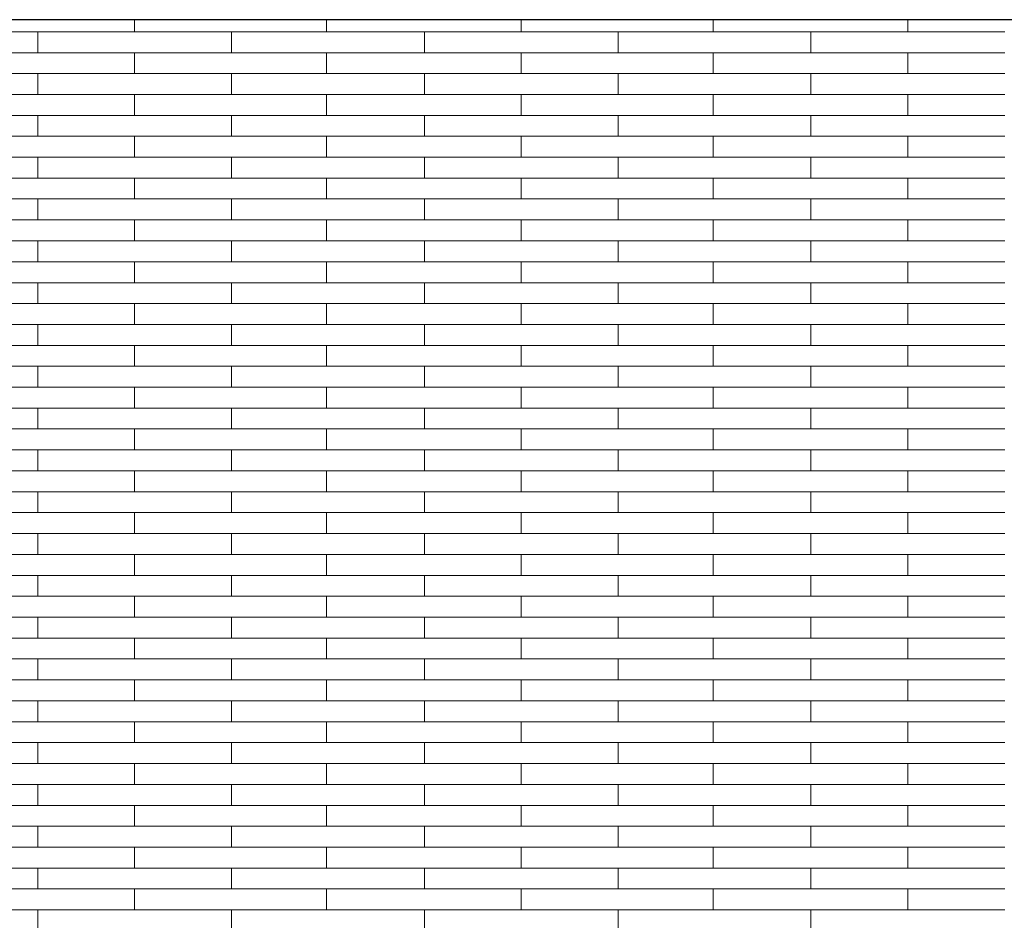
# Model space of a CAD drawing. Header units: millimetres. Extents: x -94445 to -15191, y 1000 to 18261.
# Tile 30 of 108: x -69411 to -67886, y 15367 to 16761. Entities that reach past the tile are written whole.
import ezdxf

# ---------------------------------------------------------------- set-up
doc = ezdxf.new("R2010")
doc.units = ezdxf.units.MM
doc.header["$LTSCALE"] = 0.5
doc.header["$MEASUREMENT"] = 0
doc.linetypes.add('PLINE', pattern=[0])
doc.layers.add('26-- Yttertak', color=7, linetype='Continuous')
doc.layers.add('262- Taktekking', color=7, linetype='Continuous', lineweight=0)

# ---------------------------------------------------------------- blocks, each defined once
blk = doc.blocks.new('*X19')
at = {"layer": '262- Taktekking', "linetype": 'PLINE'}
for p, q in [((-69232.7, 16741.9), (-69232.7, 16760.5)), ((-68935.7, 16741.9), (-68935.7, 16760.5)), ((-68634.2, 16741.9), (-68634.2, 16760.5)), ((-68337.2, 16741.9), (-68337.2, 16760.5)), ((-68035.7, 16741.9), (-68035.7, 16760.5)), ((-69681.2, 16741.9), (-69382.7, 16741.9)), ((-69382.7, 16741.9), (-69082.7, 16741.9)), ((-69382.7, 16709.5), (-69382.7, 16741.9)), ((-69082.7, 16709.5), (-69082.7, 16741.9)), ((-69082.7, 16741.9), (-68784.2, 16741.9)), ((-68784.2, 16741.9), (-68484.2, 16741.9)), ((-68784.2, 16709.5), (-68784.2, 16741.9)), ((-68484.2, 16709.5), (-68484.2, 16741.9)), ((-68484.2, 16741.9), (-68185.7, 16741.9)), ((-68185.7, 16741.9), (-67885.7, 16741.9)), ((-68185.7, 16709.5), (-68185.7, 16741.9)), ((-69681.2, 16709.5), (-69382.7, 16709.5)), ((-69382.7, 16709.5), (-69082.7, 16709.5)), ((-69382.7, 16709.5), (-69283.2, 16709.5)), ((-69283.2, 16709.5), (-69084.2, 16709.5)), ((-69232.7, 16677.2), (-69232.7, 16709.5)), ((-69082.7, 16709.5), (-68784.2, 16709.5)), ((-68935.7, 16677.2), (-68935.7, 16709.5)), ((-68784.2, 16709.5), (-68484.2, 16709.5)), ((-68784.2, 16709.5), (-68684.7, 16709.5)), ((-68684.7, 16709.5), (-68485.7, 16709.5)), ((-68634.2, 16677.2), (-68634.2, 16709.5)), ((-68484.2, 16709.5), (-68185.7, 16709.5)), ((-68337.2, 16677.2), (-68337.2, 16709.5)), ((-68185.7, 16709.5), (-67885.7, 16709.5)), ((-68185.7, 16709.5), (-68086.2, 16709.5)), ((-68086.2, 16709.5), (-67887.2, 16709.5)), ((-68035.7, 16677.2), (-68035.7, 16709.5)), ((-69681.2, 16677.2), (-69382.7, 16677.2)), ((-69382.7, 16677.2), (-69082.7, 16677.2)), ((-69382.7, 16644.8), (-69382.7, 16677.2)), ((-69082.7, 16644.8), (-69082.7, 16677.2)), ((-69082.7, 16677.2), (-68784.2, 16677.2)), ((-68784.2, 16677.2), (-68484.2, 16677.2)), ((-68784.2, 16644.8), (-68784.2, 16677.2)), ((-68484.2, 16644.8), (-68484.2, 16677.2)), ((-68484.2, 16677.2), (-68185.7, 16677.2)), ((-68185.7, 16677.2), (-67885.7, 16677.2)), ((-68185.7, 16644.8), (-68185.7, 16677.2)), ((-69681.2, 16644.8), (-69382.7, 16644.8)), ((-69382.7, 16644.8), (-69082.7, 16644.8)), ((-69382.7, 16644.8), (-69283.2, 16644.8)), ((-69283.2, 16644.8), (-69084.2, 16644.8)), ((-69232.7, 16612.5), (-69232.7, 16644.8)), ((-69082.7, 16644.8), (-68784.2, 16644.8)), ((-68935.7, 16612.5), (-68935.7, 16644.8)), ((-68784.2, 16644.8), (-68484.2, 16644.8)), ((-68784.2, 16644.8), (-68684.7, 16644.8)), ((-68684.7, 16644.8), (-68485.7, 16644.8)), ((-68634.2, 16612.5), (-68634.2, 16644.8)), ((-68484.2, 16644.8), (-68185.7, 16644.8)), ((-68337.2, 16612.5), (-68337.2, 16644.8)), ((-68185.7, 16644.8), (-67885.7, 16644.8)), ((-68185.7, 16644.8), (-68086.2, 16644.8)), ((-68086.2, 16644.8), (-67887.2, 16644.8)), ((-68035.7, 16612.5), (-68035.7, 16644.8)), ((-69681.2, 16612.5), (-69382.7, 16612.5)), ((-69382.7, 16612.5), (-69082.7, 16612.5)), ((-69382.7, 16580.1), (-69382.7, 16612.5)), ((-69082.7, 16580.1), (-69082.7, 16612.5)), ((-69082.7, 16612.5), (-68784.2, 16612.5)), ((-68784.2, 16612.5), (-68484.2, 16612.5)), ((-68784.2, 16580.1), (-68784.2, 16612.5)), ((-68484.2, 16580.1), (-68484.2, 16612.5)), ((-68484.2, 16612.5), (-68185.7, 16612.5)), ((-68185.7, 16612.5), (-67885.7, 16612.5)), ((-68185.7, 16580.1), (-68185.7, 16612.5)), ((-69681.2, 16580.1), (-69382.7, 16580.1)), ((-69382.7, 16580.1), (-69082.7, 16580.1)), ((-69382.7, 16580.1), (-69283.2, 16580.1)), ((-69283.2, 16580.1), (-69084.2, 16580.1)), ((-69232.7, 16547.8), (-69232.7, 16580.1)), ((-69082.7, 16580.1), (-68784.2, 16580.1)), ((-68935.7, 16547.8), (-68935.7, 16580.1)), ((-68784.2, 16580.1), (-68484.2, 16580.1)), ((-68784.2, 16580.1), (-68684.7, 16580.1)), ((-68684.7, 16580.1), (-68485.7, 16580.1)), ((-68634.2, 16547.8), (-68634.2, 16580.1)), ((-68484.2, 16580.1), (-68185.7, 16580.1)), ((-68337.2, 16547.8), (-68337.2, 16580.1)), ((-68185.7, 16580.1), (-67885.7, 16580.1)), ((-68185.7, 16580.1), (-68086.2, 16580.1)), ((-68086.2, 16580.1), (-67887.2, 16580.1)), ((-68035.7, 16547.8), (-68035.7, 16580.1)), ((-69681.2, 16547.8), (-69382.7, 16547.8)), ((-69382.7, 16547.8), (-69082.7, 16547.8)), ((-69382.7, 16515.4), (-69382.7, 16547.8)), ((-69082.7, 16515.4), (-69082.7, 16547.8)), ((-69082.7, 16547.8), (-68784.2, 16547.8)), ((-68784.2, 16547.8), (-68484.2, 16547.8)), ((-68784.2, 16515.4), (-68784.2, 16547.8)), ((-68484.2, 16515.4), (-68484.2, 16547.8)), ((-68484.2, 16547.8), (-68185.7, 16547.8)), ((-68185.7, 16547.8), (-67885.7, 16547.8)), ((-68185.7, 16515.4), (-68185.7, 16547.8)), ((-69681.2, 16515.4), (-69382.7, 16515.4)), ((-69382.7, 16515.4), (-69082.7, 16515.4)), ((-69382.7, 16515.4), (-69283.2, 16515.4)), ((-69283.2, 16515.4), (-69084.2, 16515.4)), ((-69232.7, 16483.1), (-69232.7, 16515.4)), ((-69082.7, 16515.4), (-68784.2, 16515.4)), ((-68935.7, 16483.1), (-68935.7, 16515.4)), ((-68784.2, 16515.4), (-68484.2, 16515.4)), ((-68784.2, 16515.4), (-68684.7, 16515.4)), ((-68684.7, 16515.4), (-68485.7, 16515.4)), ((-68634.2, 16483.1), (-68634.2, 16515.4)), ((-68484.2, 16515.4), (-68185.7, 16515.4)), ((-68337.2, 16483.1), (-68337.2, 16515.4)), ((-68185.7, 16515.4), (-67885.7, 16515.4)), ((-68185.7, 16515.4), (-68086.2, 16515.4)), ((-68086.2, 16515.4), (-67887.2, 16515.4)), ((-68035.7, 16483.1), (-68035.7, 16515.4)), ((-69681.2, 16483.1), (-69382.7, 16483.1)), ((-69382.7, 16483.1), (-69082.7, 16483.1)), ((-69382.7, 16450.7), (-69382.7, 16483.1)), ((-69082.7, 16450.7), (-69082.7, 16483.1)), ((-69082.7, 16483.1), (-68784.2, 16483.1)), ((-68784.2, 16483.1), (-68484.2, 16483.1)), ((-68784.2, 16450.7), (-68784.2, 16483.1)), ((-68484.2, 16450.7), (-68484.2, 16483.1)), ((-68484.2, 16483.1), (-68185.7, 16483.1)), ((-68185.7, 16483.1), (-67885.7, 16483.1)), ((-68185.7, 16450.7), (-68185.7, 16483.1)), ((-69681.2, 16450.7), (-69382.7, 16450.7)), ((-69382.7, 16450.7), (-69082.7, 16450.7)), ((-69382.7, 16450.7), (-69283.2, 16450.7)), ((-69283.2, 16450.7), (-69084.2, 16450.7)), ((-69232.7, 16418.4), (-69232.7, 16450.7)), ((-69082.7, 16450.7), (-68784.2, 16450.7)), ((-68935.7, 16418.4), (-68935.7, 16450.7)), ((-68784.2, 16450.7), (-68484.2, 16450.7)), ((-68784.2, 16450.7), (-68684.7, 16450.7)), ((-68684.7, 16450.7), (-68485.7, 16450.7)), ((-68634.2, 16418.4), (-68634.2, 16450.7)), ((-68484.2, 16450.7), (-68185.7, 16450.7)), ((-68337.2, 16418.4), (-68337.2, 16450.7)), ((-68185.7, 16450.7), (-67885.7, 16450.7)), ((-68185.7, 16450.7), (-68086.2, 16450.7)), ((-68086.2, 16450.7), (-67887.2, 16450.7)), ((-68035.7, 16418.4), (-68035.7, 16450.7)), ((-69681.2, 16418.4), (-69382.7, 16418.4)), ((-69382.7, 16418.4), (-69082.7, 16418.4)), ((-69382.7, 16386), (-69382.7, 16418.4)), ((-69082.7, 16386), (-69082.7, 16418.4)), ((-69082.7, 16418.4), (-68784.2, 16418.4)), ((-68784.2, 16418.4), (-68484.2, 16418.4)), ((-68784.2, 16386), (-68784.2, 16418.4)), ((-68484.2, 16386), (-68484.2, 16418.4)), ((-68484.2, 16418.4), (-68185.7, 16418.4)), ((-68185.7, 16418.4), (-67885.7, 16418.4)), ((-68185.7, 16386), (-68185.7, 16418.4)), ((-69681.2, 16386), (-69382.7, 16386)), ((-69382.7, 16386), (-69082.7, 16386)), ((-69382.7, 16386), (-69283.2, 16386)), ((-69283.2, 16386), (-69084.2, 16386)), ((-69232.7, 16353.6), (-69232.7, 16386)), ((-69082.7, 16386), (-68784.2, 16386)), ((-68935.7, 16353.6), (-68935.7, 16386)), ((-68784.2, 16386), (-68484.2, 16386)), ((-68784.2, 16386), (-68684.7, 16386)), ((-68684.7, 16386), (-68485.7, 16386)), ((-68634.2, 16353.6), (-68634.2, 16386)), ((-68484.2, 16386), (-68185.7, 16386)), ((-68337.2, 16353.6), (-68337.2, 16386)), ((-68185.7, 16386), (-67885.7, 16386)), ((-68185.7, 16386), (-68086.2, 16386)), ((-68086.2, 16386), (-67887.2, 16386)), ((-68035.7, 16353.6), (-68035.7, 16386)), ((-69681.2, 16353.6), (-69382.7, 16353.6)), ((-69382.7, 16353.6), (-69082.7, 16353.6)), ((-69382.7, 16321.3), (-69382.7, 16353.6)), ((-69082.7, 16321.3), (-69082.7, 16353.6)), ((-69082.7, 16353.6), (-68784.2, 16353.6)), ((-68784.2, 16353.6), (-68484.2, 16353.6)), ((-68784.2, 16321.3), (-68784.2, 16353.6)), ((-68484.2, 16321.3), (-68484.2, 16353.6)), ((-68484.2, 16353.6), (-68185.7, 16353.6)), ((-68185.7, 16353.6), (-67885.7, 16353.6)), ((-68185.7, 16321.3), (-68185.7, 16353.6)), ((-69681.2, 16321.3), (-69382.7, 16321.3)), ((-69382.7, 16321.3), (-69082.7, 16321.3)), ((-69382.7, 16321.3), (-69283.2, 16321.3)), ((-69283.2, 16321.3), (-69084.2, 16321.3)), ((-69232.7, 16288.9), (-69232.7, 16321.3)), ((-69082.7, 16321.3), (-68784.2, 16321.3)), ((-68935.7, 16288.9), (-68935.7, 16321.3)), ((-68784.2, 16321.3), (-68484.2, 16321.3)), ((-68784.2, 16321.3), (-68684.7, 16321.3)), ((-68684.7, 16321.3), (-68485.7, 16321.3)), ((-68634.2, 16288.9), (-68634.2, 16321.3)), ((-68484.2, 16321.3), (-68185.7, 16321.3)), ((-68337.2, 16288.9), (-68337.2, 16321.3)), ((-68185.7, 16321.3), (-67885.7, 16321.3)), ((-68185.7, 16321.3), (-68086.2, 16321.3)), ((-68086.2, 16321.3), (-67887.2, 16321.3)), ((-68035.7, 16288.9), (-68035.7, 16321.3)), ((-69681.2, 16288.9), (-69382.7, 16288.9)), ((-69382.7, 16288.9), (-69082.7, 16288.9)), ((-69382.7, 16256.6), (-69382.7, 16288.9)), ((-69082.7, 16256.6), (-69082.7, 16288.9)), ((-69082.7, 16288.9), (-68784.2, 16288.9)), ((-68784.2, 16288.9), (-68484.2, 16288.9)), ((-68784.2, 16256.6), (-68784.2, 16288.9)), ((-68484.2, 16256.6), (-68484.2, 16288.9)), ((-68484.2, 16288.9), (-68185.7, 16288.9)), ((-68185.7, 16288.9), (-67885.7, 16288.9)), ((-68185.7, 16256.6), (-68185.7, 16288.9)), ((-69681.2, 16256.6), (-69382.7, 16256.6)), ((-69382.7, 16256.6), (-69082.7, 16256.6)), ((-69382.7, 16256.6), (-69283.2, 16256.6)), ((-69283.2, 16256.6), (-69084.2, 16256.6)), ((-69232.7, 16224.2), (-69232.7, 16256.6)), ((-69082.7, 16256.6), (-68784.2, 16256.6)), ((-68935.7, 16224.2), (-68935.7, 16256.6)), ((-68784.2, 16256.6), (-68484.2, 16256.6)), ((-68784.2, 16256.6), (-68684.7, 16256.6)), ((-68684.7, 16256.6), (-68485.7, 16256.6)), ((-68634.2, 16224.2), (-68634.2, 16256.6)), ((-68484.2, 16256.6), (-68185.7, 16256.6)), ((-68337.2, 16224.2), (-68337.2, 16256.6)), ((-68185.7, 16256.6), (-67885.7, 16256.6)), ((-68185.7, 16256.6), (-68086.2, 16256.6)), ((-68086.2, 16256.6), (-67887.2, 16256.6)), ((-68035.7, 16224.2), (-68035.7, 16256.6)), ((-69681.2, 16224.2), (-69382.7, 16224.2)), ((-69382.7, 16224.2), (-69082.7, 16224.2)), ((-69382.7, 16191.9), (-69382.7, 16224.2)), ((-69082.7, 16191.9), (-69082.7, 16224.2)), ((-69082.7, 16224.2), (-68784.2, 16224.2)), ((-68784.2, 16224.2), (-68484.2, 16224.2)), ((-68784.2, 16191.9), (-68784.2, 16224.2)), ((-68484.2, 16191.9), (-68484.2, 16224.2)), ((-68484.2, 16224.2), (-68185.7, 16224.2)), ((-68185.7, 16224.2), (-67885.7, 16224.2)), ((-68185.7, 16191.9), (-68185.7, 16224.2)), ((-69681.2, 16191.9), (-69382.7, 16191.9)), ((-69382.7, 16191.9), (-69082.7, 16191.9)), ((-69382.7, 16191.9), (-69283.2, 16191.9)), ((-69283.2, 16191.9), (-69084.2, 16191.9)), ((-69232.7, 16159.5), (-69232.7, 16191.9)), ((-69082.7, 16191.9), (-68784.2, 16191.9)), ((-68935.7, 16159.5), (-68935.7, 16191.9)), ((-68784.2, 16191.9), (-68484.2, 16191.9)), ((-68784.2, 16191.9), (-68684.7, 16191.9)), ((-68684.7, 16191.9), (-68485.7, 16191.9)), ((-68634.2, 16159.5), (-68634.2, 16191.9)), ((-68484.2, 16191.9), (-68185.7, 16191.9)), ((-68337.2, 16159.5), (-68337.2, 16191.9)), ((-68185.7, 16191.9), (-67885.7, 16191.9)), ((-68185.7, 16191.9), (-68086.2, 16191.9)), ((-68086.2, 16191.9), (-67887.2, 16191.9)), ((-68035.7, 16159.5), (-68035.7, 16191.9)), ((-69681.2, 16159.5), (-69382.7, 16159.5)), ((-69382.7, 16159.5), (-69082.7, 16159.5)), ((-69382.7, 16127.2), (-69382.7, 16159.5)), ((-69082.7, 16127.2), (-69082.7, 16159.5)), ((-69082.7, 16159.5), (-68784.2, 16159.5)), ((-68784.2, 16159.5), (-68484.2, 16159.5)), ((-68784.2, 16127.2), (-68784.2, 16159.5)), ((-68484.2, 16127.2), (-68484.2, 16159.5)), ((-68484.2, 16159.5), (-68185.7, 16159.5)), ((-68185.7, 16159.5), (-67885.7, 16159.5)), ((-68185.7, 16127.2), (-68185.7, 16159.5)), ((-69681.2, 16127.2), (-69382.7, 16127.2)), ((-69382.7, 16127.2), (-69082.7, 16127.2)), ((-69382.7, 16127.2), (-69283.2, 16127.2)), ((-69283.2, 16127.2), (-69084.2, 16127.2)), ((-69232.7, 16094.8), (-69232.7, 16127.2)), ((-69082.7, 16127.2), (-68784.2, 16127.2)), ((-68935.7, 16094.8), (-68935.7, 16127.2)), ((-68784.2, 16127.2), (-68484.2, 16127.2)), ((-68784.2, 16127.2), (-68684.7, 16127.2)), ((-68684.7, 16127.2), (-68485.7, 16127.2)), ((-68634.2, 16094.8), (-68634.2, 16127.2)), ((-68484.2, 16127.2), (-68185.7, 16127.2)), ((-68337.2, 16094.8), (-68337.2, 16127.2)), ((-68185.7, 16127.2), (-67885.7, 16127.2)), ((-68185.7, 16127.2), (-68086.2, 16127.2)), ((-68086.2, 16127.2), (-67887.2, 16127.2)), ((-68035.7, 16094.8), (-68035.7, 16127.2)), ((-69681.2, 16094.8), (-69382.7, 16094.8)), ((-69382.7, 16094.8), (-69082.7, 16094.8)), ((-69382.7, 16062.5), (-69382.7, 16094.8)), ((-69082.7, 16062.5), (-69082.7, 16094.8)), ((-69082.7, 16094.8), (-68784.2, 16094.8)), ((-68784.2, 16094.8), (-68484.2, 16094.8)), ((-68784.2, 16062.5), (-68784.2, 16094.8)), ((-68484.2, 16062.5), (-68484.2, 16094.8)), ((-68484.2, 16094.8), (-68185.7, 16094.8)), ((-68185.7, 16094.8), (-67885.7, 16094.8)), ((-68185.7, 16062.5), (-68185.7, 16094.8)), ((-69681.2, 16062.5), (-69382.7, 16062.5)), ((-69382.7, 16062.5), (-69082.7, 16062.5)), ((-69382.7, 16062.5), (-69283.2, 16062.5)), ((-69283.2, 16062.5), (-69084.2, 16062.5)), ((-69232.7, 16030.1), (-69232.7, 16062.5)), ((-69082.7, 16062.5), (-68784.2, 16062.5)), ((-68935.7, 16030.1), (-68935.7, 16062.5)), ((-68784.2, 16062.5), (-68484.2, 16062.5)), ((-68784.2, 16062.5), (-68684.7, 16062.5)), ((-68684.7, 16062.5), (-68485.7, 16062.5)), ((-68634.2, 16030.1), (-68634.2, 16062.5)), ((-68484.2, 16062.5), (-68185.7, 16062.5)), ((-68337.2, 16030.1), (-68337.2, 16062.5)), ((-68185.7, 16062.5), (-67885.7, 16062.5)), ((-68185.7, 16062.5), (-68086.2, 16062.5)), ((-68086.2, 16062.5), (-67887.2, 16062.5)), ((-68035.7, 16030.1), (-68035.7, 16062.5)), ((-69681.2, 16030.1), (-69382.7, 16030.1)), ((-69382.7, 16030.1), (-69082.7, 16030.1)), ((-69382.7, 15997.8), (-69382.7, 16030.1)), ((-69082.7, 15997.8), (-69082.7, 16030.1)), ((-69082.7, 16030.1), (-68784.2, 16030.1)), ((-68784.2, 16030.1), (-68484.2, 16030.1)), ((-68784.2, 15997.8), (-68784.2, 16030.1)), ((-68484.2, 15997.8), (-68484.2, 16030.1)), ((-68484.2, 16030.1), (-68185.7, 16030.1)), ((-68185.7, 16030.1), (-67885.7, 16030.1)), ((-68185.7, 15997.8), (-68185.7, 16030.1)), ((-69681.2, 15997.8), (-69382.7, 15997.8)), ((-69382.7, 15997.8), (-69082.7, 15997.8)), ((-69382.7, 15997.8), (-69283.2, 15997.8)), ((-69283.2, 15997.8), (-69084.2, 15997.8)), ((-69232.7, 15965.4), (-69232.7, 15997.8)), ((-69082.7, 15997.8), (-68784.2, 15997.8)), ((-68935.7, 15965.4), (-68935.7, 15997.8)), ((-68784.2, 15997.8), (-68484.2, 15997.8)), ((-68784.2, 15997.8), (-68684.7, 15997.8)), ((-68684.7, 15997.8), (-68485.7, 15997.8)), ((-68634.2, 15965.4), (-68634.2, 15997.8)), ((-68484.2, 15997.8), (-68185.7, 15997.8)), ((-68337.2, 15965.4), (-68337.2, 15997.8)), ((-68185.7, 15997.8), (-67885.7, 15997.8)), ((-68185.7, 15997.8), (-68086.2, 15997.8)), ((-68086.2, 15997.8), (-67887.2, 15997.8)), ((-68035.7, 15965.4), (-68035.7, 15997.8)), ((-69681.2, 15965.4), (-69382.7, 15965.4)), ((-69382.7, 15965.4), (-69082.7, 15965.4)), ((-69382.7, 15933.1), (-69382.7, 15965.4)), ((-69082.7, 15933.1), (-69082.7, 15965.4)), ((-69082.7, 15965.4), (-68784.2, 15965.4)), ((-68784.2, 15965.4), (-68484.2, 15965.4)), ((-68784.2, 15933.1), (-68784.2, 15965.4)), ((-68484.2, 15933.1), (-68484.2, 15965.4)), ((-68484.2, 15965.4), (-68185.7, 15965.4)), ((-68185.7, 15965.4), (-67885.7, 15965.4)), ((-68185.7, 15933.1), (-68185.7, 15965.4)), ((-69681.2, 15933.1), (-69382.7, 15933.1)), ((-69382.7, 15933.1), (-69082.7, 15933.1)), ((-69382.7, 15933.1), (-69283.2, 15933.1)), ((-69283.2, 15933.1), (-69084.2, 15933.1)), ((-69232.7, 15900.7), (-69232.7, 15933.1)), ((-69082.7, 15933.1), (-68784.2, 15933.1)), ((-68935.7, 15900.7), (-68935.7, 15933.1)), ((-68784.2, 15933.1), (-68484.2, 15933.1)), ((-68784.2, 15933.1), (-68684.7, 15933.1)), ((-68684.7, 15933.1), (-68485.7, 15933.1)), ((-68634.2, 15900.7), (-68634.2, 15933.1)), ((-68484.2, 15933.1), (-68185.7, 15933.1)), ((-68337.2, 15900.7), (-68337.2, 15933.1)), ((-68185.7, 15933.1), (-67885.7, 15933.1)), ((-68185.7, 15933.1), (-68086.2, 15933.1)), ((-68086.2, 15933.1), (-67887.2, 15933.1)), ((-68035.7, 15900.7), (-68035.7, 15933.1)), ((-69681.2, 15900.7), (-69382.7, 15900.7)), ((-69382.7, 15900.7), (-69082.7, 15900.7)), ((-69382.7, 15868.4), (-69382.7, 15900.7)), ((-69082.7, 15868.4), (-69082.7, 15900.7)), ((-69082.7, 15900.7), (-68784.2, 15900.7)), ((-68784.2, 15900.7), (-68484.2, 15900.7)), ((-68784.2, 15868.4), (-68784.2, 15900.7)), ((-68484.2, 15868.4), (-68484.2, 15900.7)), ((-68484.2, 15900.7), (-68185.7, 15900.7)), ((-68185.7, 15900.7), (-67885.7, 15900.7)), ((-68185.7, 15868.4), (-68185.7, 15900.7)), ((-69681.2, 15868.4), (-69382.7, 15868.4)), ((-69382.7, 15868.4), (-69082.7, 15868.4)), ((-69382.7, 15868.4), (-69283.2, 15868.4)), ((-69283.2, 15868.4), (-69084.2, 15868.4)), ((-69232.7, 15836), (-69232.7, 15868.4)), ((-69082.7, 15868.4), (-68784.2, 15868.4)), ((-68935.7, 15836), (-68935.7, 15868.4)), ((-68784.2, 15868.4), (-68484.2, 15868.4)), ((-68784.2, 15868.4), (-68684.7, 15868.4)), ((-68684.7, 15868.4), (-68485.7, 15868.4)), ((-68634.2, 15836), (-68634.2, 15868.4)), ((-68484.2, 15868.4), (-68185.7, 15868.4)), ((-68337.2, 15836), (-68337.2, 15868.4)), ((-68185.7, 15868.4), (-67885.7, 15868.4)), ((-68185.7, 15868.4), (-68086.2, 15868.4)), ((-68086.2, 15868.4), (-67887.2, 15868.4)), ((-68035.7, 15836), (-68035.7, 15868.4)), ((-69681.2, 15836), (-69382.7, 15836)), ((-69382.7, 15836), (-69082.7, 15836)), ((-69382.7, 15803.7), (-69382.7, 15836)), ((-69082.7, 15803.7), (-69082.7, 15836)), ((-69082.7, 15836), (-68784.2, 15836)), ((-68784.2, 15836), (-68484.2, 15836)), ((-68784.2, 15803.7), (-68784.2, 15836)), ((-68484.2, 15803.7), (-68484.2, 15836)), ((-68484.2, 15836), (-68185.7, 15836)), ((-68185.7, 15836), (-67885.7, 15836)), ((-68185.7, 15803.7), (-68185.7, 15836)), ((-69681.2, 15803.7), (-69382.7, 15803.7)), ((-69382.7, 15803.7), (-69082.7, 15803.7)), ((-69382.7, 15803.7), (-69283.2, 15803.7)), ((-69283.2, 15803.7), (-69084.2, 15803.7)), ((-69232.7, 15771.3), (-69232.7, 15803.7)), ((-69082.7, 15803.7), (-68784.2, 15803.7)), ((-68935.7, 15771.3), (-68935.7, 15803.7)), ((-68784.2, 15803.7), (-68484.2, 15803.7)), ((-68784.2, 15803.7), (-68684.7, 15803.7)), ((-68684.7, 15803.7), (-68485.7, 15803.7)), ((-68634.2, 15771.3), (-68634.2, 15803.7)), ((-68484.2, 15803.7), (-68185.7, 15803.7)), ((-68337.2, 15771.3), (-68337.2, 15803.7)), ((-68185.7, 15803.7), (-67885.7, 15803.7)), ((-68185.7, 15803.7), (-68086.2, 15803.7)), ((-68086.2, 15803.7), (-67887.2, 15803.7)), ((-68035.7, 15771.3), (-68035.7, 15803.7)), ((-69681.2, 15771.3), (-69382.7, 15771.3)), ((-69382.7, 15771.3), (-69082.7, 15771.3)), ((-69382.7, 15739), (-69382.7, 15771.3)), ((-69082.7, 15739), (-69082.7, 15771.3)), ((-69082.7, 15771.3), (-68784.2, 15771.3)), ((-68784.2, 15771.3), (-68484.2, 15771.3)), ((-68784.2, 15739), (-68784.2, 15771.3)), ((-68484.2, 15739), (-68484.2, 15771.3)), ((-68484.2, 15771.3), (-68185.7, 15771.3)), ((-68185.7, 15771.3), (-67885.7, 15771.3)), ((-68185.7, 15739), (-68185.7, 15771.3)), ((-69681.2, 15739), (-69382.7, 15739)), ((-69382.7, 15739), (-69082.7, 15739)), ((-69382.7, 15739), (-69283.2, 15739)), ((-69283.2, 15739), (-69084.2, 15739)), ((-69232.7, 15706.6), (-69232.7, 15739)), ((-69082.7, 15739), (-68784.2, 15739)), ((-68935.7, 15706.6), (-68935.7, 15739)), ((-68784.2, 15739), (-68484.2, 15739)), ((-68784.2, 15739), (-68684.7, 15739)), ((-68684.7, 15739), (-68485.7, 15739)), ((-68634.2, 15706.6), (-68634.2, 15739)), ((-68484.2, 15739), (-68185.7, 15739)), ((-68337.2, 15706.6), (-68337.2, 15739)), ((-68185.7, 15739), (-67885.7, 15739)), ((-68185.7, 15739), (-68086.2, 15739)), ((-68086.2, 15739), (-67887.2, 15739)), ((-68035.7, 15706.6), (-68035.7, 15739)), ((-69681.2, 15706.6), (-69382.7, 15706.6)), ((-69382.7, 15706.6), (-69082.7, 15706.6)), ((-69382.7, 15674.2), (-69382.7, 15706.6)), ((-69082.7, 15674.2), (-69082.7, 15706.6)), ((-69082.7, 15706.6), (-68784.2, 15706.6)), ((-68784.2, 15706.6), (-68484.2, 15706.6)), ((-68784.2, 15674.2), (-68784.2, 15706.6)), ((-68484.2, 15674.2), (-68484.2, 15706.6)), ((-68484.2, 15706.6), (-68185.7, 15706.6)), ((-68185.7, 15706.6), (-67885.7, 15706.6)), ((-68185.7, 15674.2), (-68185.7, 15706.6)), ((-69681.2, 15674.2), (-69382.7, 15674.2)), ((-69382.7, 15674.2), (-69082.7, 15674.2)), ((-69382.7, 15674.2), (-69283.2, 15674.2)), ((-69283.2, 15674.2), (-69084.2, 15674.2)), ((-69232.7, 15641.9), (-69232.7, 15674.2)), ((-69082.7, 15674.2), (-68784.2, 15674.2)), ((-68935.7, 15641.9), (-68935.7, 15674.2)), ((-68784.2, 15674.2), (-68484.2, 15674.2)), ((-68784.2, 15674.2), (-68684.7, 15674.2)), ((-68684.7, 15674.2), (-68485.7, 15674.2)), ((-68634.2, 15641.9), (-68634.2, 15674.2)), ((-68484.2, 15674.2), (-68185.7, 15674.2)), ((-68337.2, 15641.9), (-68337.2, 15674.2)), ((-68185.7, 15674.2), (-67885.7, 15674.2)), ((-68185.7, 15674.2), (-68086.2, 15674.2)), ((-68086.2, 15674.2), (-67887.2, 15674.2)), ((-68035.7, 15641.9), (-68035.7, 15674.2)), ((-69681.2, 15641.9), (-69382.7, 15641.9)), ((-69382.7, 15641.9), (-69082.7, 15641.9)), ((-69382.7, 15609.5), (-69382.7, 15641.9)), ((-69082.7, 15609.5), (-69082.7, 15641.9)), ((-69082.7, 15641.9), (-68784.2, 15641.9)), ((-68784.2, 15641.9), (-68484.2, 15641.9)), ((-68784.2, 15609.5), (-68784.2, 15641.9)), ((-68484.2, 15609.5), (-68484.2, 15641.9)), ((-68484.2, 15641.9), (-68185.7, 15641.9)), ((-68185.7, 15641.9), (-67885.7, 15641.9)), ((-68185.7, 15609.5), (-68185.7, 15641.9)), ((-69681.2, 15609.5), (-69382.7, 15609.5)), ((-69382.7, 15609.5), (-69082.7, 15609.5)), ((-69382.7, 15609.5), (-69283.2, 15609.5)), ((-69283.2, 15609.5), (-69084.2, 15609.5)), ((-69232.7, 15577.2), (-69232.7, 15609.5)), ((-69082.7, 15609.5), (-68784.2, 15609.5)), ((-68935.7, 15577.2), (-68935.7, 15609.5)), ((-68784.2, 15609.5), (-68484.2, 15609.5)), ((-68784.2, 15609.5), (-68684.7, 15609.5)), ((-68684.7, 15609.5), (-68485.7, 15609.5)), ((-68634.2, 15577.2), (-68634.2, 15609.5)), ((-68484.2, 15609.5), (-68185.7, 15609.5)), ((-68337.2, 15577.2), (-68337.2, 15609.5)), ((-68185.7, 15609.5), (-67885.7, 15609.5)), ((-68185.7, 15609.5), (-68086.2, 15609.5)), ((-68086.2, 15609.5), (-67887.2, 15609.5)), ((-68035.7, 15577.2), (-68035.7, 15609.5)), ((-69681.2, 15577.2), (-69382.7, 15577.2)), ((-69382.7, 15577.2), (-69082.7, 15577.2)), ((-69382.7, 15544.8), (-69382.7, 15577.2)), ((-69082.7, 15544.8), (-69082.7, 15577.2)), ((-69082.7, 15577.2), (-68784.2, 15577.2)), ((-68784.2, 15577.2), (-68484.2, 15577.2)), ((-68784.2, 15544.8), (-68784.2, 15577.2)), ((-68484.2, 15544.8), (-68484.2, 15577.2)), ((-68484.2, 15577.2), (-68185.7, 15577.2)), ((-68185.7, 15577.2), (-67885.7, 15577.2)), ((-68185.7, 15544.8), (-68185.7, 15577.2)), ((-69681.2, 15544.8), (-69382.7, 15544.8)), ((-69382.7, 15544.8), (-69082.7, 15544.8)), ((-69382.7, 15544.8), (-69283.2, 15544.8)), ((-69283.2, 15544.8), (-69084.2, 15544.8)), ((-69232.7, 15512.5), (-69232.7, 15544.8)), ((-69082.7, 15544.8), (-68784.2, 15544.8)), ((-68935.7, 15512.5), (-68935.7, 15544.8)), ((-68784.2, 15544.8), (-68484.2, 15544.8)), ((-68784.2, 15544.8), (-68684.7, 15544.8)), ((-68684.7, 15544.8), (-68485.7, 15544.8)), ((-68634.2, 15512.5), (-68634.2, 15544.8)), ((-68484.2, 15544.8), (-68185.7, 15544.8)), ((-68337.2, 15512.5), (-68337.2, 15544.8)), ((-68185.7, 15544.8), (-67885.7, 15544.8)), ((-68185.7, 15544.8), (-68086.2, 15544.8)), ((-68086.2, 15544.8), (-67887.2, 15544.8)), ((-68035.7, 15512.5), (-68035.7, 15544.8)), ((-69681.2, 15512.5), (-69382.7, 15512.5)), ((-69382.7, 15512.5), (-69082.7, 15512.5)), ((-69382.7, 15480.1), (-69382.7, 15512.5)), ((-69082.7, 15480.1), (-69082.7, 15512.5)), ((-69082.7, 15512.5), (-68784.2, 15512.5)), ((-68784.2, 15512.5), (-68484.2, 15512.5)), ((-68784.2, 15480.1), (-68784.2, 15512.5)), ((-68484.2, 15480.1), (-68484.2, 15512.5)), ((-68484.2, 15512.5), (-68185.7, 15512.5)), ((-68185.7, 15512.5), (-67885.7, 15512.5)), ((-68185.7, 15480.1), (-68185.7, 15512.5)), ((-69681.2, 15480.1), (-69382.7, 15480.1)), ((-69382.7, 15480.1), (-69082.7, 15480.1)), ((-69382.7, 15480.1), (-69283.2, 15480.1)), ((-69283.2, 15480.1), (-69084.2, 15480.1)), ((-69232.7, 15447.8), (-69232.7, 15480.1)), ((-69082.7, 15480.1), (-68784.2, 15480.1)), ((-68935.7, 15447.8), (-68935.7, 15480.1)), ((-68784.2, 15480.1), (-68484.2, 15480.1)), ((-68784.2, 15480.1), (-68684.7, 15480.1)), ((-68684.7, 15480.1), (-68485.7, 15480.1)), ((-68634.2, 15447.8), (-68634.2, 15480.1)), ((-68484.2, 15480.1), (-68185.7, 15480.1)), ((-68337.2, 15447.8), (-68337.2, 15480.1)), ((-68185.7, 15480.1), (-67885.7, 15480.1)), ((-68185.7, 15480.1), (-68086.2, 15480.1)), ((-68086.2, 15480.1), (-67887.2, 15480.1)), ((-68035.7, 15447.8), (-68035.7, 15480.1)), ((-69681.2, 15447.8), (-69382.7, 15447.8)), ((-69382.7, 15447.8), (-69082.7, 15447.8)), ((-69382.7, 15415.4), (-69382.7, 15447.8)), ((-69082.7, 15415.4), (-69082.7, 15447.8)), ((-69082.7, 15447.8), (-68784.2, 15447.8)), ((-68784.2, 15447.8), (-68484.2, 15447.8)), ((-68784.2, 15415.4), (-68784.2, 15447.8)), ((-68484.2, 15415.4), (-68484.2, 15447.8)), ((-68484.2, 15447.8), (-68185.7, 15447.8)), ((-68185.7, 15447.8), (-67885.7, 15447.8)), ((-68185.7, 15415.4), (-68185.7, 15447.8)), ((-69681.2, 15415.4), (-69382.7, 15415.4)), ((-69382.7, 15415.4), (-69082.7, 15415.4)), ((-69382.7, 15415.4), (-69283.2, 15415.4)), ((-69283.2, 15415.4), (-69084.2, 15415.4)), ((-69232.7, 15383.1), (-69232.7, 15415.4)), ((-69082.7, 15415.4), (-68784.2, 15415.4)), ((-68935.7, 15383.1), (-68935.7, 15415.4)), ((-68784.2, 15415.4), (-68484.2, 15415.4)), ((-68784.2, 15415.4), (-68684.7, 15415.4)), ((-68684.7, 15415.4), (-68485.7, 15415.4)), ((-68634.2, 15383.1), (-68634.2, 15415.4)), ((-68484.2, 15415.4), (-68185.7, 15415.4)), ((-68337.2, 15383.1), (-68337.2, 15415.4)), ((-68185.7, 15415.4), (-67885.7, 15415.4)), ((-68185.7, 15415.4), (-68086.2, 15415.4)), ((-68086.2, 15415.4), (-67887.2, 15415.4)), ((-68035.7, 15383.1), (-68035.7, 15415.4)), ((-69681.2, 15383.1), (-69382.7, 15383.1)), ((-69382.7, 15383.1), (-69082.7, 15383.1)), ((-69382.7, 15350.7), (-69382.7, 15383.1)), ((-69082.7, 15350.7), (-69082.7, 15383.1)), ((-69082.7, 15383.1), (-68784.2, 15383.1)), ((-68784.2, 15383.1), (-68484.2, 15383.1)), ((-68784.2, 15350.7), (-68784.2, 15383.1)), ((-68484.2, 15350.7), (-68484.2, 15383.1)), ((-68484.2, 15383.1), (-68185.7, 15383.1)), ((-68185.7, 15383.1), (-67885.7, 15383.1)), ((-68185.7, 15350.7), (-68185.7, 15383.1))]:
    blk.add_line(p, q, dxfattribs=at)

msp = doc.modelspace()

# ---------------------------------------------------------------- linework, layer by layer
at = {"layer": '26-- Yttertak', "linetype": 'PLINE'}
msp.add_line((-28486.8, 16760.5), (-73572.2, 16760.5), dxfattribs=at)

# ---------------------------------------------------------------- block references
at = {"layer": '26-- Yttertak'}
msp.add_blockref('*X19', (0, 0), dxfattribs=at)

doc.saveas('drawing.dxf')
